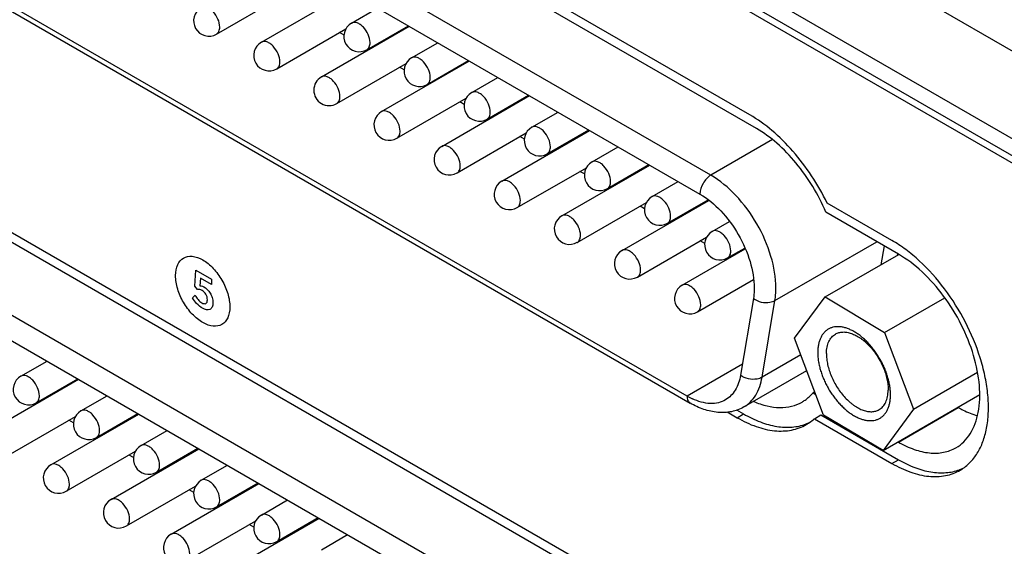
# Model space of a CAD drawing. Header units: inches. Extents: x 0 to 34, y 0 to 22.
# Tile 26 of 71: x 20.62 to 21.357, y 15.66 to 16.054. Entities that reach past the tile are written whole.
import ezdxf

# ---------------------------------------------------------------- set-up
doc = ezdxf.new("R2010")
doc.units = ezdxf.units.IN
doc.header["$LTSCALE"] = 1.87
doc.header["$MEASUREMENT"] = 0
doc.layers.get('0').update_dxf_attribs({"linetype": 'CONTINUOUS'})
doc.layers.add('02___PRT_ALL_AXES', color=7, linetype='CONTINUOUS')
doc.layers.add('_LAYER_2_', color=7, linetype='CONTINUOUS')

msp = doc.modelspace()

# ---------------------------------------------------------------- linework, layer by layer
at = {"color": 7, "linetype": 'CONTINUOUS'}
for p, q in [((27.71156, 12.36514), (19.97189, 16.83393)), ((27.65472, 12.33232), (19.91505, 16.80111)), ((27.42948, 12.44962), (20.14029, 16.65831)), ((27.42461, 12.44681), (20.13542, 16.65549)), ((21.13754, 15.93775), (20.31875, 16.41051)), ((20.31063, 16.39644), (21.12942, 15.92368)), ((21.1198, 15.77248), (20.32026, 16.23413)), ((20.32263, 16.22887), (21.12218, 15.76723)), ((20.80125, 16.03729), (20.86695, 16.07523)), ((20.76775, 16.04338), (20.81948, 16.07325)), ((20.86872, 16.05159), (20.88831, 16.0629)), ((20.81273, 16.01741), (20.8645, 16.0473)), ((20.84623, 16.01132), (20.91193, 16.04926)), ((20.88021, 16.0317), (20.91128, 16.04964)), ((20.86311, 16.04258), (20.85972, 16.04454)), ((20.88174, 16.03183), (20.88108, 16.03221)), ((20.91371, 16.02562), (20.93329, 16.03693)), ((20.92519, 16.00573), (20.95626, 16.02367)), ((20.85771, 15.99143), (20.90949, 16.02133)), ((20.89121, 15.98535), (20.95692, 16.02329)), ((20.9081, 16.01661), (20.90471, 16.01857)), ((20.95869, 15.99964), (20.97828, 16.01095)), ((20.92673, 16.00585), (20.92607, 16.00623)), ((21.12792, 15.53626), (20.32838, 15.9979)), ((20.9027, 15.96546), (20.95447, 15.99535)), ((20.9362, 15.95938), (21.0019, 15.99731)), ((20.97017, 15.97975), (21.00124, 15.99769)), ((20.95308, 15.99064), (20.94969, 15.99259)), ((20.32026, 15.98384), (21.1198, 15.52219)), ((20.97171, 15.97988), (20.97105, 15.98026)), ((21.00367, 15.97367), (21.02326, 15.98498)), ((20.94768, 15.93949), (20.99945, 15.96938)), ((20.98118, 15.9334), (21.04688, 15.97134)), ((20.99806, 15.96466), (20.99467, 15.96662)), ((21.01516, 15.95378), (21.04622, 15.97172)), ((21.04865, 15.9477), (21.06824, 15.95901)), ((21.18368, 15.96439), (21.13754, 15.93775)), ((21.01669, 15.95391), (21.01603, 15.95429)), ((20.99266, 15.91352), (21.04444, 15.94341)), ((21.02616, 15.90743), (21.09187, 15.94537)), ((21.06014, 15.92781), (21.09121, 15.94575)), ((21.04305, 15.93869), (21.03966, 15.94065)), ((21.06167, 15.92794), (21.06102, 15.92832)), ((21.09364, 15.92173), (21.11323, 15.93304)), ((21.03765, 15.88754), (21.08942, 15.91744)), ((21.07115, 15.88146), (21.1361, 15.91896)), ((21.08803, 15.91272), (21.08464, 15.91468)), ((21.10512, 15.90184), (21.13551, 15.91938)), ((21.10666, 15.90196), (21.106, 15.90234)), ((21.13862, 15.89575), (21.15143, 15.90315)), ((21.08263, 15.86157), (21.1344, 15.89146)), ((21.13301, 15.88675), (21.12962, 15.8887)), ((21.18552, 15.84403), (21.26176, 15.88804)), ((21.26718, 15.88491), (21.26481, 15.87079)), ((21.11613, 15.85549), (21.16324, 15.88269)), ((21.1501, 15.87586), (21.16299, 15.8833)), ((21.15164, 15.87599), (21.15098, 15.87637)), ((21.22309, 15.84669), (21.27821, 15.87852)), ((21.12761, 15.8356), (21.16943, 15.85974)), ((21.20024, 15.81575), (21.22309, 15.84669)), ((21.22309, 15.84669), (21.26762, 15.8202)), ((21.1694, 15.84558), (21.15978, 15.78813)), ((21.1759, 15.78658), (21.18552, 15.84403)), ((21.26762, 15.8202), (21.31252, 15.84613)), ((21.26762, 15.8202), (21.28929, 15.76277)), ((21.22192, 15.75832), (21.20024, 15.81575)), ((21.20493, 15.80334), (21.1759, 15.78658)), ((20.62132, 15.78739), (20.6409, 15.7987)), ((21.16116, 15.79636), (21.1198, 15.77248)), ((21.16237, 15.76438), (21.20938, 15.79153)), ((21.28929, 15.76277), (21.33713, 15.79039)), ((20.59883, 15.74713), (20.66453, 15.78506)), ((20.6328, 15.7675), (20.66387, 15.78544)), ((21.26644, 15.73183), (21.33877, 15.77359)), ((20.63434, 15.76763), (20.63368, 15.76801)), ((20.6663, 15.76142), (20.68589, 15.77273)), ((20.64381, 15.72115), (20.70951, 15.75909)), ((20.67778, 15.74153), (20.70885, 15.75947)), ((21.26644, 15.73183), (21.22192, 15.75832)), ((21.28929, 15.76277), (21.26644, 15.73183)), ((20.61031, 15.72724), (20.66208, 15.75713)), ((20.66069, 15.75241), (20.6573, 15.75437)), ((20.71128, 15.73545), (20.73087, 15.74676)), ((20.67932, 15.74166), (20.67866, 15.74204)), ((20.65529, 15.70126), (20.70706, 15.73116)), ((20.68879, 15.69518), (20.75449, 15.73312)), ((20.72277, 15.71556), (20.75384, 15.7335)), ((20.70567, 15.72644), (20.70228, 15.7284)), ((20.7243, 15.71568), (20.72364, 15.71606)), ((20.75627, 15.70947), (20.77585, 15.72078)), ((20.73377, 15.66921), (20.79948, 15.70714)), ((20.76775, 15.68959), (20.79882, 15.70752)), ((20.70027, 15.67529), (20.75205, 15.70518)), ((20.75066, 15.70047), (20.74727, 15.70242)), ((20.80125, 15.6835), (20.82084, 15.69481)), ((20.76929, 15.68971), (20.76863, 15.69009)), ((20.74526, 15.64932), (20.79703, 15.67921)), ((20.77876, 15.64324), (20.84446, 15.68117)), ((20.81273, 15.66361), (20.8438, 15.68155)), ((20.79564, 15.67449), (20.79225, 15.67645)), ((20.81427, 15.66374), (20.81361, 15.66412)), ((20.84623, 15.65753), (20.86582, 15.66884))]:
    msp.add_line(p, q, dxfattribs=at)
for centre, radius, start, end in [((20.76201, 16.05332), 0.01148, 120.00162, 300.00055), ((20.87446, 16.04164), 0.01148, 120.00162, 300.00055), ((20.80699, 16.02735), 0.01148, 120.00162, 300.00055), ((20.91945, 16.01567), 0.01148, 120.00162, 300.00055), ((20.85197, 16.00138), 0.01148, 120.00162, 179.99997), ((20.85197, 16.00138), 0.01148, 180.00105, 300.00055), ((20.96443, 15.9897), 0.01148, 120.00162, 300.00055), ((20.89696, 15.97541), 0.01148, 120.00162, 300.00055), ((21.00941, 15.96373), 0.01148, 120.00162, 300.00055), ((20.94194, 15.94943), 0.01148, 120.00162, 300.00055), ((21.0544, 15.93775), 0.01148, 120.00162, 300.00055), ((20.98692, 15.92346), 0.01148, 120.00162, 300.00055), ((21.09938, 15.91178), 0.01148, 120.00162, 300.00055), ((21.0319, 15.89749), 0.01148, 120.00162, 300.00055), ((21.14436, 15.88581), 0.01148, 120.00162, 300.00055), ((21.07689, 15.87151), 0.01148, 120.00162, 300.00055), ((21.12187, 15.84554), 0.01148, 120.00162, 300.00055), ((20.62706, 15.77745), 0.01148, 120.00162, 300.00055), ((21.14492, 15.81588), 0.05014, 239.93991, 245.04289), ((20.67204, 15.75148), 0.01148, 120.00162, 300.00055), ((20.71702, 15.7255), 0.01148, 120.00162, 300.00055), ((20.64955, 15.71121), 0.01148, 120.00162, 300.00055), ((20.76201, 15.69953), 0.01148, 120.00162, 300.00055), ((20.69453, 15.68524), 0.01148, 120.00162, 300.00055), ((20.80699, 15.67356), 0.01148, 120.00162, 300.00055), ((20.73952, 15.65926), 0.01148, 120.00162, 300.00055)]:
    msp.add_arc(centre, radius, start, end, dxfattribs=at)
for points, knots in [([(20.77013, 16.04863), (20.77013, 16.05069), (20.769, 16.05494), (20.76608, 16.05945), (20.76297, 16.06221), (20.7606, 16.0635), (20.75828, 16.06397), (20.75684, 16.0636), (20.75627, 16.06327)], [0, 0, 0, 0, 0.269884, 0.561311, 0.695453, 0.813138, 0.912854, 1, 1, 1, 1]), ([(20.76775, 16.04338), (20.76852, 16.04383), (20.76986, 16.0455), (20.77013, 16.04754), (20.77013, 16.04863)], [0, 0, 0, 0, 0.449173, 1, 1, 1, 1]), ([(20.88258, 16.03696), (20.88258, 16.03901), (20.88146, 16.04326), (20.87854, 16.04777), (20.87543, 16.05053), (20.87306, 16.05183), (20.87074, 16.05229), (20.8693, 16.05192), (20.86872, 16.05159)], [0, 0, 0, 0, 0.269884, 0.561311, 0.695453, 0.813138, 0.912854, 1, 1, 1, 1]), ([(20.81511, 16.02266), (20.81511, 16.02471), (20.81398, 16.02897), (20.81106, 16.03348), (20.80795, 16.03624), (20.80558, 16.03753), (20.80326, 16.038), (20.80182, 16.03763), (20.80125, 16.03729)], [0, 0, 0, 0, 0.269884, 0.561311, 0.695453, 0.813138, 0.912854, 1, 1, 1, 1]), ([(20.88021, 16.0317), (20.88098, 16.03215), (20.88232, 16.03382), (20.88258, 16.03586), (20.88258, 16.03696)], [0, 0, 0, 0, 0.449173, 1, 1, 1, 1]), ([(20.92757, 16.01098), (20.92757, 16.01303), (20.92644, 16.01729), (20.92352, 16.0218), (20.92041, 16.02456), (20.91804, 16.02585), (20.91572, 16.02632), (20.91428, 16.02595), (20.91371, 16.02562)], [0, 0, 0, 0, 0.269884, 0.561311, 0.695453, 0.813138, 0.912854, 1, 1, 1, 1]), ([(20.81273, 16.01741), (20.81351, 16.01785), (20.81484, 16.01953), (20.81511, 16.02157), (20.81511, 16.02266)], [0, 0, 0, 0, 0.449173, 1, 1, 1, 1]), ([(20.86009, 15.99669), (20.86009, 15.99874), (20.85896, 16.00299), (20.85604, 16.00751), (20.85294, 16.01026), (20.85057, 16.01156), (20.84825, 16.01202), (20.84681, 16.01165), (20.84623, 16.01132)], [0, 0, 0, 0, 0.269884, 0.561311, 0.695453, 0.813138, 0.912854, 1, 1, 1, 1]), ([(20.92519, 16.00573), (20.92596, 16.00617), (20.9273, 16.00785), (20.92757, 16.00989), (20.92757, 16.01098)], [0, 0, 0, 0, 0.449173, 1, 1, 1, 1]), ([(20.85771, 15.99143), (20.85849, 15.99188), (20.85983, 15.99356), (20.86009, 15.99559), (20.86009, 15.99669)], [0, 0, 0, 0, 0.449173, 1, 1, 1, 1]), ([(20.97255, 15.98501), (20.97255, 15.98706), (20.97142, 15.99131), (20.9685, 15.99583), (20.96539, 15.99859), (20.96302, 15.99988), (20.9607, 16.00035), (20.95926, 15.99997), (20.95869, 15.99964)], [0, 0, 0, 0, 0.269884, 0.561311, 0.695453, 0.813138, 0.912854, 1, 1, 1, 1]), ([(20.90508, 15.97072), (20.90508, 15.97277), (20.90395, 15.97702), (20.90103, 15.98153), (20.89792, 15.98429), (20.89555, 15.98559), (20.89323, 15.98605), (20.89179, 15.98568), (20.89121, 15.98535)], [0, 0, 0, 0, 0.269884, 0.561311, 0.695453, 0.813138, 0.912854, 1, 1, 1, 1]), ([(20.97017, 15.97976), (20.97095, 15.9802), (20.97228, 15.98188), (20.97255, 15.98391), (20.97255, 15.98501)], [0, 0, 0, 0, 0.449173, 1, 1, 1, 1]), ([(21.01753, 15.95904), (21.01753, 15.96109), (21.01641, 15.96534), (21.01348, 15.96986), (21.01038, 15.97261), (21.00801, 15.97391), (21.00569, 15.97437), (21.00425, 15.974), (21.00367, 15.97367)], [0, 0, 0, 0, 0.269884, 0.561311, 0.695453, 0.813138, 0.912854, 1, 1, 1, 1]), ([(20.9027, 15.96546), (20.90347, 15.96591), (20.90481, 15.96758), (20.90508, 15.96962), (20.90508, 15.97072)], [0, 0, 0, 0, 0.449173, 1, 1, 1, 1]), ([(20.95006, 15.94474), (20.95006, 15.9468), (20.94893, 15.95105), (20.94601, 15.95556), (20.9429, 15.95832), (20.94053, 15.95961), (20.93821, 15.96008), (20.93677, 15.95971), (20.9362, 15.95938)], [0, 0, 0, 0, 0.269884, 0.561311, 0.695453, 0.813138, 0.912854, 1, 1, 1, 1]), ([(21.01515, 15.95378), (21.01593, 15.95423), (21.01727, 15.9559), (21.01753, 15.95794), (21.01753, 15.95904)], [0, 0, 0, 0, 0.449173, 1, 1, 1, 1]), ([(20.94768, 15.93949), (20.94846, 15.93994), (20.94979, 15.94161), (20.95006, 15.94365), (20.95006, 15.94474)], [0, 0, 0, 0, 0.449173, 1, 1, 1, 1]), ([(21.06252, 15.93307), (21.06252, 15.93512), (21.06139, 15.93937), (21.05847, 15.94388), (21.05536, 15.94664), (21.05299, 15.94793), (21.05067, 15.9484), (21.04923, 15.94803), (21.04865, 15.9477)], [0, 0, 0, 0, 0.269884, 0.561311, 0.695453, 0.813138, 0.912854, 1, 1, 1, 1]), ([(21.13754, 15.93775), (21.13513, 15.93636), (21.13132, 15.93196), (21.12942, 15.92647), (21.12942, 15.92368)], [0, 0, 0, 0, 0.500006, 1, 1, 1, 1]), ([(21.18626, 15.85337), (21.18626, 15.86135), (21.18326, 15.87819), (21.17282, 15.90186), (21.15755, 15.92274), (21.14446, 15.93375), (21.13754, 15.93775)], [0, 0, 0, 0, 0.23722, 0.499994, 0.762771, 1, 1, 1, 1]), ([(20.99504, 15.91877), (20.99504, 15.92082), (20.99391, 15.92508), (20.99099, 15.92959), (20.98788, 15.93235), (20.98551, 15.93364), (20.98319, 15.93411), (20.98175, 15.93373), (20.98118, 15.9334)], [0, 0, 0, 0, 0.269884, 0.561311, 0.695453, 0.813138, 0.912854, 1, 1, 1, 1]), ([(21.06014, 15.92781), (21.06091, 15.92826), (21.06225, 15.92993), (21.06252, 15.93197), (21.06252, 15.93307)], [0, 0, 0, 0, 0.449173, 1, 1, 1, 1]), ([(21.1075, 15.90709), (21.1075, 15.90914), (21.10637, 15.9134), (21.10345, 15.91791), (21.10034, 15.92067), (21.09797, 15.92196), (21.09565, 15.92243), (21.09421, 15.92206), (21.09364, 15.92173)], [0, 0, 0, 0, 0.269884, 0.561311, 0.695453, 0.813138, 0.912854, 1, 1, 1, 1]), ([(21.12942, 15.92368), (21.13519, 15.92036), (21.14609, 15.91118), (21.15882, 15.89378), (21.16752, 15.87406), (21.17002, 15.86002), (21.17002, 15.85337)], [0, 0, 0, 0, 0.237229, 0.500006, 0.76278, 1, 1, 1, 1]), ([(20.99266, 15.91352), (20.99344, 15.91396), (20.99478, 15.91564), (20.99504, 15.91768), (20.99504, 15.91877)], [0, 0, 0, 0, 0.449173, 1, 1, 1, 1]), ([(21.04002, 15.8928), (21.04002, 15.89485), (21.0389, 15.8991), (21.03598, 15.90362), (21.03287, 15.90637), (21.0305, 15.90767), (21.02818, 15.90813), (21.02674, 15.90776), (21.02616, 15.90743)], [0, 0, 0, 0, 0.269884, 0.561311, 0.695453, 0.813138, 0.912854, 1, 1, 1, 1]), ([(21.10512, 15.90184), (21.1059, 15.90228), (21.10723, 15.90396), (21.1075, 15.906), (21.1075, 15.90709)], [0, 0, 0, 0, 0.449173, 1, 1, 1, 1]), ([(21.03765, 15.88754), (21.03842, 15.88799), (21.03976, 15.88967), (21.04002, 15.8917), (21.04002, 15.8928)], [0, 0, 0, 0, 0.449173, 1, 1, 1, 1]), ([(21.15248, 15.88112), (21.15248, 15.88317), (21.15135, 15.88742), (21.14843, 15.89194), (21.14532, 15.8947), (21.14295, 15.89599), (21.14063, 15.89646), (21.13919, 15.89608), (21.13862, 15.89575)], [0, 0, 0, 0, 0.269884, 0.561311, 0.695453, 0.813138, 0.912854, 1, 1, 1, 1]), ([(21.08501, 15.86683), (21.08501, 15.86888), (21.08388, 15.87313), (21.08096, 15.87764), (21.07785, 15.8804), (21.07548, 15.8817), (21.07316, 15.88216), (21.07172, 15.88179), (21.07115, 15.88146)], [0, 0, 0, 0, 0.269884, 0.561311, 0.695453, 0.813138, 0.912854, 1, 1, 1, 1]), ([(21.1501, 15.87586), (21.15088, 15.87631), (21.15222, 15.87799), (21.15248, 15.88002), (21.15248, 15.88112)], [0, 0, 0, 0, 0.449173, 1, 1, 1, 1]), ([(21.08263, 15.86157), (21.0834, 15.86202), (21.08474, 15.86369), (21.08501, 15.86573), (21.08501, 15.86683)], [0, 0, 0, 0, 0.449173, 1, 1, 1, 1]), ([(21.12999, 15.84085), (21.12999, 15.84291), (21.12886, 15.84716), (21.12594, 15.85167), (21.12283, 15.85443), (21.12046, 15.85572), (21.11814, 15.85619), (21.1167, 15.85582), (21.11613, 15.85549)], [0, 0, 0, 0, 0.269884, 0.561311, 0.695453, 0.813138, 0.912854, 1, 1, 1, 1]), ([(21.17002, 15.85337), (21.17002, 15.85269), (21.16997, 15.85009), (21.16972, 15.84749), (21.1694, 15.84558)], [0, 0, 0, 0, 0.258889, 1, 1, 1, 1]), ([(21.18552, 15.84403), (21.18564, 15.84477), (21.18609, 15.84786), (21.18626, 15.85099), (21.18626, 15.85337)], [0, 0, 0, 0, 0.241271, 1, 1, 1, 1]), ([(21.12761, 15.8356), (21.12839, 15.83604), (21.12972, 15.83772), (21.12999, 15.83976), (21.12999, 15.84085)], [0, 0, 0, 0, 0.449173, 1, 1, 1, 1]), ([(21.1694, 15.84558), (21.17275, 15.84297), (21.17905, 15.8416), (21.18438, 15.84337), (21.18552, 15.84403)], [0, 0, 0, 0, 0.76347, 1, 1, 1, 1]), ([(21.27199, 15.77307), (21.272, 15.77411), (21.27193, 15.77625), (21.27158, 15.77951), (21.27096, 15.78286), (21.2701, 15.78628), (21.26899, 15.78972), (21.26766, 15.79315), (21.2661, 15.79655), (21.26434, 15.79988), (21.26239, 15.80311), (21.26027, 15.80621), (21.25801, 15.80914), (21.25561, 15.81188), (21.25312, 15.81441), (21.25054, 15.8167), (21.24791, 15.81872), (21.24525, 15.82046), (21.24258, 15.82191), (21.23993, 15.82304), (21.23773, 15.82372), (21.236, 15.8241), (21.23435, 15.82435), (21.23234, 15.82446), (21.23001, 15.82426), (21.22817, 15.8238), (21.22679, 15.82326), (21.22548, 15.82262), (21.22394, 15.82161), (21.2223, 15.82008), (21.22089, 15.81825), (21.21971, 15.81614), (21.21877, 15.81378), (21.21809, 15.81119), (21.21767, 15.80839), (21.21756, 15.80645), (21.21755, 15.80546)], [0, 0, 0, 0, 0.032303, 0.066101, 0.101231, 0.137536, 0.174822, 0.212871, 0.251451, 0.290318, 0.329224, 0.367919, 0.406158, 0.443706, 0.480339, 0.515855, 0.550077, 0.582859, 0.614096, 0.643728, 0.671756, 0.685191, 0.698256, 0.723345, 0.747262, 0.770313, 0.78164, 0.792896, 0.815392, 0.838248, 0.861859, 0.886557, 0.912589, 0.940126, 0.969267, 1, 1, 1, 1]), ([(21.22405, 15.80438), (21.22406, 15.8052), (21.22415, 15.80682), (21.2245, 15.80915), (21.22506, 15.81132), (21.22582, 15.8133), (21.22678, 15.81507), (21.22794, 15.81661), (21.22928, 15.81792), (21.23029, 15.81862), (21.23081, 15.81893)], [0, 0, 0, 0, 0.148054, 0.288637, 0.42163, 0.547459, 0.666911, 0.78111, 0.891539, 1, 1, 1, 1]), ([(21.23081, 15.81893), (21.23122, 15.81916), (21.23206, 15.81958), (21.23341, 15.82004), (21.23483, 15.82034), (21.23631, 15.82047), (21.23786, 15.82045), (21.24003, 15.82018), (21.24224, 15.81959), (21.24445, 15.81871), (21.24616, 15.81788), (21.24787, 15.8169), (21.24957, 15.81578), (21.25127, 15.81453), (21.25352, 15.81265), (21.25624, 15.81001), (21.25927, 15.80645), (21.26204, 15.80256), (21.26448, 15.79841), (21.26655, 15.79408), (21.2682, 15.78969), (21.2694, 15.78531), (21.27, 15.78171), (21.27023, 15.77892), (21.27025, 15.77756), (21.27024, 15.77689)], [0, 0, 0, 0, 0.021334, 0.042898, 0.064914, 0.087577, 0.111053, 0.135478, 0.187482, 0.215211, 0.244094, 0.274114, 0.305231, 0.337389, 0.370511, 0.439264, 0.510678, 0.583781, 0.657529, 0.730842, 0.802668, 0.872009, 0.938018, 0.969561, 1, 1, 1, 1]), ([(21.21755, 15.80546), (21.21753, 15.80441), (21.2176, 15.80227), (21.21795, 15.79901), (21.21857, 15.79566), (21.21943, 15.79225), (21.22054, 15.7888), (21.22188, 15.78537), (21.22343, 15.78197), (21.2252, 15.77864), (21.22714, 15.77541), (21.22926, 15.77231), (21.23153, 15.76938), (21.23392, 15.76664), (21.23642, 15.76411), (21.23899, 15.76182), (21.24162, 15.7598), (21.24429, 15.75806), (21.24696, 15.75661), (21.24961, 15.75548), (21.25181, 15.7548), (21.25353, 15.75443), (21.25518, 15.75417), (21.2572, 15.75406), (21.25953, 15.75426), (21.26137, 15.75472), (21.26274, 15.75526), (21.26406, 15.7559), (21.26559, 15.75691), (21.26723, 15.75844), (21.26865, 15.76027), (21.26982, 15.76238), (21.27076, 15.76474), (21.27144, 15.76733), (21.27187, 15.77013), (21.27197, 15.77207), (21.27199, 15.77307)], [0, 0, 0, 0, 0.032303, 0.066101, 0.101231, 0.137536, 0.174822, 0.212871, 0.251451, 0.290318, 0.329224, 0.367919, 0.406158, 0.443706, 0.480339, 0.515855, 0.550077, 0.582859, 0.614096, 0.643728, 0.671756, 0.685191, 0.698256, 0.723345, 0.747262, 0.770313, 0.78164, 0.792896, 0.815392, 0.838248, 0.861859, 0.886557, 0.912589, 0.940126, 0.969267, 1, 1, 1, 1]), ([(21.22405, 15.80438), (21.22404, 15.80371), (21.22407, 15.80236), (21.22429, 15.79957), (21.2249, 15.79596), (21.2261, 15.79158), (21.22775, 15.78719), (21.22982, 15.78287), (21.23226, 15.77871), (21.23503, 15.77482), (21.23805, 15.77126), (21.24078, 15.76862), (21.24303, 15.76674), (21.24472, 15.76549), (21.24643, 15.76437), (21.24814, 15.76339), (21.24985, 15.76256), (21.25205, 15.76169), (21.25427, 15.76109), (21.25644, 15.76083), (21.25798, 15.7608), (21.25947, 15.76093), (21.26089, 15.76123), (21.26223, 15.7617), (21.26308, 15.76211), (21.26348, 15.76235)], [0, 0, 0, 0, 0.030439, 0.061982, 0.127991, 0.197332, 0.269158, 0.342471, 0.416219, 0.489322, 0.560736, 0.629489, 0.662611, 0.694769, 0.725886, 0.755906, 0.784789, 0.812518, 0.864522, 0.888947, 0.912423, 0.935086, 0.957102, 0.978666, 1, 1, 1, 1]), ([(20.63518, 15.77276), (20.63518, 15.77481), (20.63405, 15.77906), (20.63113, 15.78358), (20.62802, 15.78633), (20.62565, 15.78763), (20.62333, 15.78809), (20.62189, 15.78772), (20.62132, 15.78739)], [0, 0, 0, 0, 0.269884, 0.561311, 0.695453, 0.813138, 0.912854, 1, 1, 1, 1]), ([(21.15978, 15.78813), (21.15913, 15.78422), (21.15687, 15.77696), (21.15149, 15.77136), (21.14851, 15.76964)], [0, 0, 0, 0, 0.535599, 1, 1, 1, 1]), ([(21.1759, 15.78658), (21.17476, 15.78592), (21.16942, 15.78415), (21.16313, 15.78552), (21.15978, 15.78813)], [0, 0, 0, 0, 0.23653, 1, 1, 1, 1]), ([(21.16237, 15.76438), (21.16594, 15.76644), (21.1724, 15.77317), (21.17511, 15.78188), (21.1759, 15.78658)], [0, 0, 0, 0, 0.464401, 1, 1, 1, 1]), ([(21.26348, 15.76235), (21.26401, 15.76265), (21.26502, 15.76335), (21.26636, 15.76466), (21.26751, 15.7662), (21.26848, 15.76797), (21.26924, 15.76995), (21.2698, 15.77212), (21.27015, 15.77445), (21.27023, 15.77607), (21.27024, 15.77689)], [0, 0, 0, 0, 0.108461, 0.21889, 0.333089, 0.452541, 0.57837, 0.711363, 0.851946, 1, 1, 1, 1]), ([(20.6328, 15.7675), (20.63357, 15.76795), (20.63491, 15.76963), (20.63518, 15.77166), (20.63518, 15.77276)], [0, 0, 0, 0, 0.449173, 1, 1, 1, 1]), ([(21.1198, 15.77248), (21.1198, 15.77138), (21.12007, 15.76935), (21.1214, 15.76767), (21.12218, 15.76723)], [0, 0, 0, 0, 0.550825, 1, 1, 1, 1]), ([(21.16237, 15.76438), (21.15947, 15.76271), (21.15301, 15.76029), (21.14258, 15.75985), (21.13206, 15.76224), (21.12542, 15.76535), (21.12218, 15.76723)], [0, 0, 0, 0, 0.238663, 0.481282, 0.733248, 1, 1, 1, 1]), ([(21.14851, 15.76964), (21.14685, 15.76868), (21.14313, 15.76723), (21.13453, 15.7665), (21.12794, 15.76848), (21.12376, 15.77042)], [0, 0, 0, 0, 0.223836, 0.460022, 1, 1, 1, 1]), ([(20.68016, 15.74679), (20.68016, 15.74884), (20.67903, 15.75309), (20.67611, 15.7576), (20.673, 15.76036), (20.67063, 15.76166), (20.66831, 15.76212), (20.66687, 15.76175), (20.6663, 15.76142)], [0, 0, 0, 0, 0.269884, 0.561311, 0.695453, 0.813138, 0.912854, 1, 1, 1, 1]), ([(20.67778, 15.74153), (20.67856, 15.74198), (20.67989, 15.74365), (20.68016, 15.74569), (20.68016, 15.74679)], [0, 0, 0, 0, 0.449173, 1, 1, 1, 1]), ([(20.72514, 15.72081), (20.72514, 15.72287), (20.72402, 15.72712), (20.7211, 15.73163), (20.71799, 15.73439), (20.71562, 15.73568), (20.7133, 15.73615), (20.71186, 15.73578), (20.71128, 15.73545)], [0, 0, 0, 0, 0.269884, 0.561311, 0.695453, 0.813138, 0.912854, 1, 1, 1, 1]), ([(20.65767, 15.70652), (20.65767, 15.70857), (20.65654, 15.71282), (20.65362, 15.71734), (20.65051, 15.7201), (20.64814, 15.72139), (20.64582, 15.72185), (20.64438, 15.72148), (20.64381, 15.72115)], [0, 0, 0, 0, 0.269884, 0.561311, 0.695453, 0.813138, 0.912854, 1, 1, 1, 1]), ([(20.72277, 15.71556), (20.72354, 15.71601), (20.72488, 15.71768), (20.72514, 15.71972), (20.72514, 15.72081)], [0, 0, 0, 0, 0.449173, 1, 1, 1, 1]), ([(20.77013, 15.69484), (20.77013, 15.69689), (20.769, 15.70115), (20.76608, 15.70566), (20.76297, 15.70842), (20.7606, 15.70971), (20.75828, 15.71018), (20.75684, 15.7098), (20.75627, 15.70947)], [0, 0, 0, 0, 0.269884, 0.561311, 0.695453, 0.813138, 0.912854, 1, 1, 1, 1]), ([(20.65529, 15.70126), (20.65607, 15.70171), (20.6574, 15.70339), (20.65767, 15.70542), (20.65767, 15.70652)], [0, 0, 0, 0, 0.449173, 1, 1, 1, 1]), ([(20.70265, 15.68055), (20.70265, 15.6826), (20.70152, 15.68685), (20.6986, 15.69136), (20.6955, 15.69412), (20.69313, 15.69542), (20.69081, 15.69588), (20.68936, 15.69551), (20.68879, 15.69518)], [0, 0, 0, 0, 0.269884, 0.561311, 0.695453, 0.813138, 0.912854, 1, 1, 1, 1]), ([(20.76775, 15.68959), (20.76852, 15.69003), (20.76986, 15.69171), (20.77013, 15.69375), (20.77013, 15.69484)], [0, 0, 0, 0, 0.449173, 1, 1, 1, 1]), ([(20.70027, 15.67529), (20.70105, 15.67574), (20.70239, 15.67741), (20.70265, 15.67945), (20.70265, 15.68055)], [0, 0, 0, 0, 0.449173, 1, 1, 1, 1]), ([(20.81511, 15.66887), (20.81511, 15.67092), (20.81398, 15.67517), (20.81106, 15.67969), (20.80795, 15.68244), (20.80558, 15.68374), (20.80326, 15.6842), (20.80182, 15.68383), (20.80125, 15.6835)], [0, 0, 0, 0, 0.269884, 0.561311, 0.695453, 0.813138, 0.912854, 1, 1, 1, 1]), ([(20.74764, 15.65458), (20.74764, 15.65663), (20.74651, 15.66088), (20.74359, 15.66539), (20.74048, 15.66815), (20.73811, 15.66944), (20.73579, 15.66991), (20.73435, 15.66954), (20.73377, 15.66921)], [0, 0, 0, 0, 0.269884, 0.561311, 0.695453, 0.813138, 0.912854, 1, 1, 1, 1]), ([(20.81273, 15.66361), (20.81351, 15.66406), (20.81484, 15.66574), (20.81511, 15.66777), (20.81511, 15.66887)], [0, 0, 0, 0, 0.449173, 1, 1, 1, 1])]:
    msp.add_open_spline(points, degree=3, knots=knots, dxfattribs=at)
at = {"layer": '02___PRT_ALL_AXES', "color": 7, "linetype": 'CONTINUOUS'}
for p, q in [((21.16678, 15.98293), (20.348, 16.45569)), ((21.17168, 15.97268), (20.3529, 16.44544)), ((20.35758, 16.04326), (21.1572, 15.58157)), ((21.16206, 15.57119), (20.36252, 16.03284)), ((21.27299, 15.88899), (21.22458, 15.91694)), ((21.27789, 15.87873), (21.22363, 15.91006)), ((21.2772, 15.87794), (21.27738, 15.87902)), ((21.21534, 15.77575), (21.21401, 15.77498)), ((21.21401, 15.77498), (21.21608, 15.77379)), ((21.14967, 15.76068), (21.1572, 15.75633)), ((21.1568, 15.76219), (21.16207, 15.75914)), ((21.1572, 15.75633), (21.16207, 15.75914)), ((21.215, 15.75558), (21.21987, 15.7584)), ((21.21987, 15.7584), (21.27786, 15.72491)), ((21.27789, 15.7381), (21.32274, 15.764)), ((21.32245, 15.76416), (21.32274, 15.764)), ((21.215, 15.75558), (21.27299, 15.7221)), ((21.2776, 15.73827), (21.27789, 15.7381)), ((21.27299, 15.7221), (21.27786, 15.72491))]:
    msp.add_line(p, q, dxfattribs=at)
for centre, radius, start, end in [((21.19637, 15.78439), 0.03506, 290.82124, 295.33634), ((21.19168, 15.78117), 0.03461, 300.00523, 304.67458), ((21.19134, 15.78165), 0.0352, 304.68317, 312.22135), ((21.31155, 15.75022), 0.03501, 290.31551, 290.67962), ((21.31169, 15.74985), 0.03461, 290.67301, 295.27182), ((21.30701, 15.74662), 0.03416, 300.00531, 304.73382)]:
    msp.add_arc(centre, radius, start, end, dxfattribs=at)
for points, knots in [([(21.22458, 15.91694), (21.22116, 15.92398), (21.21344, 15.93753), (21.19959, 15.95583), (21.18411, 15.97126), (21.17262, 15.97956), (21.16678, 15.98293)], [0, 0, 0, 0, 0.264395, 0.524684, 0.77227, 1, 1, 1, 1]), ([(21.22363, 15.91006), (21.21802, 15.9233), (21.20684, 15.94181), (21.18776, 15.9617), (21.17712, 15.96954), (21.17168, 15.97268)], [0, 0, 0, 0, 0.522807, 0.771913, 1, 1, 1, 1]), ([(21.32647, 15.71855), (21.32883, 15.72019), (21.33327, 15.72418), (21.33848, 15.73178), (21.34229, 15.74088), (21.34464, 15.75128), (21.3455, 15.76276), (21.34487, 15.7751), (21.34276, 15.78806), (21.33797, 15.80608), (21.32865, 15.82836), (21.3133, 15.85287), (21.29752, 15.87061), (21.28373, 15.88215), (21.27658, 15.88691), (21.27299, 15.88899)], [0, 0, 0, 0, 0.042922, 0.088037, 0.136578, 0.189289, 0.246449, 0.307947, 0.373372, 0.442081, 0.585872, 0.731902, 0.8722, 0.938032, 1, 1, 1, 1]), ([(21.32095, 15.73383), (21.32308, 15.73506), (21.3271, 15.73814), (21.33379, 15.74659), (21.33877, 15.76111), (21.33921, 15.78134), (21.33468, 15.80365), (21.32551, 15.8263), (21.31248, 15.84751), (21.29664, 15.86553), (21.28426, 15.87505), (21.27789, 15.87873)], [0, 0, 0, 0, 0.042878, 0.087525, 0.186931, 0.304246, 0.437974, 0.582384, 0.729605, 0.871262, 1, 1, 1, 1]), ([(21.20581, 15.76801), (21.20658, 15.76846), (21.20962, 15.7704), (21.21228, 15.7729), (21.21401, 15.77498)], [0, 0, 0, 0, 0.247121, 1, 1, 1, 1]), ([(21.16964, 15.76851), (21.17288, 15.7671), (21.17927, 15.76489), (21.18894, 15.76355), (21.19795, 15.76446), (21.20339, 15.76661), (21.20581, 15.76801)], [0, 0, 0, 0, 0.282296, 0.539056, 0.775323, 1, 1, 1, 1]), ([(21.16207, 15.75914), (21.16611, 15.75681), (21.17414, 15.7529), (21.18646, 15.74944), (21.19817, 15.74879), (21.20551, 15.75036), (21.20883, 15.75162)], [0, 0, 0, 0, 0.286283, 0.545947, 0.781605, 1, 1, 1, 1]), ([(21.32274, 15.764), (21.32393, 15.76331), (21.32851, 15.76082), (21.33336, 15.75881), (21.33704, 15.75771)], [0, 0, 0, 0, 0.262345, 1, 1, 1, 1]), ([(21.1572, 15.75633), (21.16175, 15.7537), (21.17078, 15.7494), (21.18268, 15.74653), (21.19163, 15.74622), (21.19785, 15.74692), (21.20369, 15.74853), (21.20729, 15.75022), (21.20899, 15.7512)], [0, 0, 0, 0, 0.289407, 0.548302, 0.667751, 0.781775, 0.891907, 1, 1, 1, 1]), ([(21.27789, 15.7381), (21.28167, 15.73592), (21.28919, 15.73234), (21.30074, 15.72955), (21.31158, 15.72982), (21.31811, 15.73219), (21.32095, 15.73383)], [0, 0, 0, 0, 0.289807, 0.549056, 0.782233, 1, 1, 1, 1]), ([(21.27299, 15.7221), (21.27747, 15.71951), (21.2864, 15.71527), (21.3001, 15.71195), (21.31104, 15.71224), (21.31886, 15.71441), (21.32241, 15.71607), (21.32409, 15.71704)], [0, 0, 0, 0, 0.289585, 0.54864, 0.781641, 0.89184, 1, 1, 1, 1]), ([(21.27786, 15.72491), (21.28181, 15.72263), (21.28968, 15.7188), (21.30175, 15.71538), (21.31322, 15.71469), (21.32043, 15.71618), (21.3237, 15.71739)], [0, 0, 0, 0, 0.286058, 0.545723, 0.781519, 1, 1, 1, 1])]:
    msp.add_open_spline(points, degree=3, knots=knots, dxfattribs=at)
at = {"layer": '_LAYER_2_', "color": 40, "linetype": 'CONTINUOUS'}
for p, q in [((20.75155, 15.85471), (20.7522, 15.86679)), ((20.7522, 15.86679), (20.76395, 15.86001)), ((20.75347, 15.85218), (20.75155, 15.85471)), ((20.75574, 15.86078), (20.75526, 15.85511)), ((20.76395, 15.85604), (20.75574, 15.86078)), ((20.76395, 15.86001), (20.76395, 15.85604)), ((20.7498, 15.84596), (20.75165, 15.84791))]:
    msp.add_line(p, q, dxfattribs=at)
for points, knots in [([(20.73709, 15.86266), (20.73709, 15.86577), (20.73816, 15.87132), (20.74268, 15.87642), (20.74936, 15.87779), (20.7547, 15.87593), (20.75739, 15.87438)], [0, 0, 0, 0, 0.254401, 0.5, 0.745599, 1, 1, 1, 1]), ([(20.75739, 15.87438), (20.76008, 15.87283), (20.76542, 15.86851), (20.7721, 15.85943), (20.77662, 15.84911), (20.77769, 15.84233), (20.77769, 15.83922)], [0, 0, 0, 0, 0.254401, 0.5, 0.745599, 1, 1, 1, 1]), ([(20.75739, 15.82751), (20.7547, 15.82906), (20.74936, 15.83338), (20.74268, 15.84245), (20.73816, 15.85277), (20.73709, 15.85956), (20.73709, 15.86266)], [0, 0, 0, 0, 0.254401, 0.5, 0.745599, 1, 1, 1, 1]), ([(20.75526, 15.85511), (20.75591, 15.8551), (20.75686, 15.85492), (20.75785, 15.85441), (20.75811, 15.85426)], [0, 0, 0, 0, 0.735684, 1, 1, 1, 1]), ([(20.75811, 15.85426), (20.75981, 15.85327), (20.76261, 15.85077), (20.7647, 15.84599), (20.76498, 15.84359), (20.76498, 15.8424)], [0, 0, 0, 0, 0.472982, 0.713086, 1, 1, 1, 1]), ([(20.75165, 15.84791), (20.75232, 15.8468), (20.75382, 15.84453), (20.75575, 15.84285), (20.75674, 15.84228)], [0, 0, 0, 0, 0.482941, 1, 1, 1, 1]), ([(20.75694, 15.85156), (20.75635, 15.8519), (20.75508, 15.85244), (20.75401, 15.85227), (20.75347, 15.85218)], [0, 0, 0, 0, 0.478499, 1, 1, 1, 1]), ([(20.76089, 15.84463), (20.76089, 15.84586), (20.76024, 15.84889), (20.75796, 15.85097), (20.75694, 15.85156)], [0, 0, 0, 0, 0.509705, 1, 1, 1, 1]), ([(20.75725, 15.83817), (20.75574, 15.83905), (20.75293, 15.84124), (20.75066, 15.84446), (20.7498, 15.84596)], [0, 0, 0, 0, 0.55269, 1, 1, 1, 1]), ([(20.75674, 15.84228), (20.7578, 15.84167), (20.75952, 15.84129), (20.76072, 15.84276), (20.76089, 15.84396), (20.76089, 15.84463)], [0, 0, 0, 0, 0.490611, 0.729665, 1, 1, 1, 1]), ([(20.76498, 15.8424), (20.76498, 15.84115), (20.7646, 15.83894), (20.76222, 15.83649), (20.75916, 15.83707), (20.75725, 15.83817)], [0, 0, 0, 0, 0.273421, 0.518296, 1, 1, 1, 1]), ([(20.77769, 15.83922), (20.77769, 15.83612), (20.77662, 15.83057), (20.7721, 15.82547), (20.76542, 15.8241), (20.76008, 15.82595), (20.75739, 15.82751)], [0, 0, 0, 0, 0.254401, 0.5, 0.745599, 1, 1, 1, 1])]:
    msp.add_open_spline(points, degree=3, knots=knots, dxfattribs=at)

doc.saveas('drawing.dxf')
